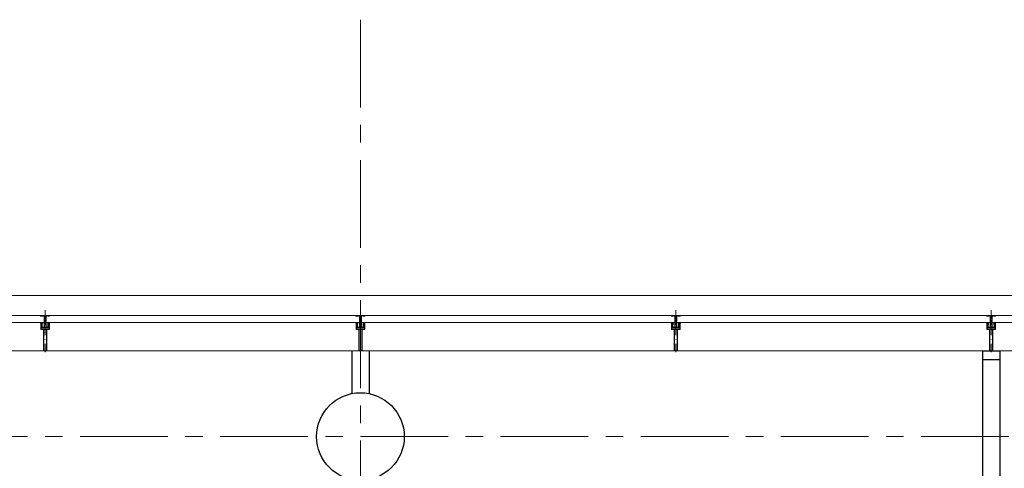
# Model space of a CAD drawing. Header units: millimetres. Extents: x 164327 to 368283, y 131426 to 274001.
# Tile 13 of 160: x 227782 to 233402, y 240112 to 242670. Entities that reach past the tile are written whole.
import ezdxf

# ---------------------------------------------------------------- set-up
doc = ezdxf.new("R2010")
doc.units = ezdxf.units.MM
doc.header["$LTSCALE"] = 400
for name, pattern in [('CENTER', [2, 1.25, -0.25, 0.25, -0.25]), ('HIDDEN', [0.375, 0.25, -0.125]), ('STYLE_15', [0.240945, 0.11811, -0.059055, 0.004724, -0.059055]), ('STYLE_16', [0.177165, 0.11811, -0.059055])]:
    doc.linetypes.add(name, pattern=pattern)
for name, color, linetype, lineweight in [('Buitenkozijnen', 140, 'Continuous', 15), ('mat-beton (ihwg)', 5, 'Continuous', 25), ('mat-kalkzandsteen', 5, 'Continuous', 25), ('None', 7, 'Continuous', 9)]:
    doc.layers.add(name, color=color, linetype=linetype, lineweight=lineweight)
for name, color, linetype in [('plafond', 255, 'HIDDEN'), ('plat', 5, 'Continuous'), ('stramien', 1, 'CENTER')]:
    doc.layers.add(name, color=color, linetype=linetype)

# ---------------------------------------------------------------- blocks, each defined once
blk = doc.blocks.new('Kolom O 500')
at = {"layer": 'mat-beton (ihwg)', "lineweight": 25}
blk.add_circle((0, 0), 250, dxfattribs=at)
blk = doc.blocks.new('*U131')
at = {"layer": 'None', "color": 8, "lineweight": 5, "flags": 128}
for points in [[(-5, -154.3), (-5, -154.3, 0.414214), (-5.5, -154.8), (-5.5, -172.5), (-5.5, -172.5, 0.414214), (-5, -173), (-4, -173), (-4, -173, 0.414214), (-3.5, -172.5), (-3.5, -172.5, 0.414214), (-4, -172), (-4.5, -172), (-4.5, -168.8), (-4.5, -168.8, -0.414214), (-4, -168.3), (-2.7, -168.3), (-2.7, -168.3, 0.221695), (-1.9, -167.9), (-0.8, -166.5), (-0.8, -166.5, -0.466308), (0.8, -166.5), (2, -167.9), (2, -167.9, 0.221695), (2.7, -168.3), (4, -168.3), (4, -168.3, -0.414214), (4.5, -168.8), (4.5, -172), (4, -172), (4, -172, 0.414214), (3.5, -172.5), (3.5, -172.5, 0.414214), (4, -173), (5, -173), (5, -173, 0.414214), (5.5, -172.5), (5.5, -154.8), (5.5, -154.8, 0.414214), (5, -154.3), (4.7, -154.3), (4.7, -155), (4.7, -155, -0.414214), (4.4, -155.3), (4.1, -155.3), (4.1, -155.3, -0.414214), (3.3, -154.5), (3.3, -150.6), (3.3, -150.6, -0.414214), (4.1, -149.8), (4.4, -149.8), (4.4, -149.8, -0.414214), (4.7, -150.1), (4.7, -150.8), (5, -150.8), (5, -150.8, 0.414214), (5.5, -150.3), (5.5, -137.6), (5.5, -137.6, 0.351868), (5.3, -137.3), (5.3, -137.3, 0.351868), (4.9, -137.5), (4.1, -139.2), (4.1, -139.2, 0.314902), (4.2, -139.4), (4.5, -139.7), (4.5, -139.7, -0.198912), (4.5, -139.9), (4.5, -140.1), (4.5, -140.1, -0.198912), (4.5, -140.3), (4.2, -140.6), (4.2, -140.6, 0.414214), (4.2, -140.8), (4.5, -141.1), (4.5, -141.1, -0.198912), (4.5, -141.3), (4.5, -141.5), (4.5, -141.5, -0.198912), (4.5, -141.7), (4.2, -142), (4.2, -142, 0.414214), (4.2, -142.2), (4.5, -142.5), (4.5, -142.5, -0.198912), (4.5, -142.7), (4.5, -143.2), (4.5, -143.2, -0.087489), (4.5, -143.3), (4.2, -144.1), (4.2, -148.5), (4.2, -148.5, -0.414214), (3.9, -148.8), (-3.9, -148.8), (-3.9, -148.8, -0.414214), (-4.2, -148.5), (-4.2, -144.1), (-4.5, -143.3), (-4.5, -143.3, -0.087489), (-4.5, -143.2), (-4.5, -142.7), (-4.5, -142.7, -0.198912), (-4.4, -142.5), (-4.1, -142.2), (-4.1, -142.2, 0.414214), (-4.1, -142), (-4.4, -141.7), (-4.4, -141.7, -0.198912), (-4.5, -141.5), (-4.5, -141.3), (-4.5, -141.3, -0.198912), (-4.4, -141.1), (-4.1, -140.8), (-4.1, -140.8, 0.414214), (-4.1, -140.6), (-4.4, -140.3), (-4.4, -140.3, -0.198912), (-4.5, -140.1), (-4.5, -139.9), (-4.5, -139.9, -0.198912), (-4.4, -139.7), (-4.1, -139.4), (-4.1, -139.4, 0.314902), (-4.1, -139.2), (-4.9, -137.5), (-4.9, -137.5, 0.351868), (-5.3, -137.3), (-5.3, -137.3, 0.351868), (-5.5, -137.6), (-5.5, -150.3), (-5.5, -150.3, 0.414214), (-5, -150.8), (-4.7, -150.8), (-4.7, -150.1), (-4.7, -150.1, -0.414214), (-4.4, -149.8), (-4.1, -149.8), (-4.1, -149.8, -0.414214), (-3.3, -150.6), (-3.3, -154.5), (-3.3, -154.5, -0.414214), (-4.1, -155.3), (-4.4, -155.3), (-4.4, -155.3, -0.414214), (-4.7, -155), (-4.7, -154.3)], [(-4.5, -161.7, -0.414214), (-4, -161.2), (-2.7, -161.2), (-2.7, -161.2, 0.414214), (-2.5, -161), (-2.5, -160.4), (-2.5, -160.4, 0.414214), (-2.7, -160.2), (-4, -160.2), (-4, -160.2, -0.414214), (-4.5, -159.7), (-4.5, -156.8), (-4.5, -156.8, -0.414214), (-4, -156.3), (4, -156.3), (4, -156.3, -0.414214), (4.5, -156.8), (4.5, -159.7), (4.5, -159.7, -0.414214), (4, -160.2), (2.7, -160.2), (2.7, -160.2, 0.414214), (2.5, -160.4), (2.5, -161), (2.5, -161, 0.414214), (2.7, -161.2), (4, -161.2), (4, -161.2, -0.414214), (4.5, -161.7), (4.5, -166.8), (4.5, -166.8, -0.414214), (4, -167.3), (3, -167.3), (3, -167.3, -0.221695), (2.6, -167.1), (1.5, -165.9), (1.5, -165.9, 0.466308), (-1.5, -165.9), (-2.6, -167.1), (-2.6, -167.1, -0.221695), (-2.9, -167.3), (-4, -167.3), (-4, -167.3, -0.414214), (-4.5, -166.8), (-4.5, -161.7)], [(-1.8, -149.8, 0.414214), (-2.3, -150.3), (-2.3, -155.1), (-2.3, -155.1, 0.414214), (-2.1, -155.3), (2.1, -155.3), (2.1, -155.3, 0.414214), (2.3, -155.1), (2.3, -150.3), (2.3, -150.3, 0.414214), (1.8, -149.8), (-1.8, -149.8)]]:
    blk.add_lwpolyline(points, format="xyb", close=True, dxfattribs=at)
blk = doc.blocks.new('*U132')
at = {"layer": 'None', "color": 8, "lineweight": 5, "flags": 128}
for points in [[(-13.5, -182.8), (-13.5, -181.9), (-14.5, -181.1), (-14.5, -181.1, 0.36397), (-14.9, -181.1), (-14.9, -181.1), (-15.4, -181.5), (-15.4, -181.5, -0.36397), (-15.8, -181.5), (-15.8, -181.5), (-16.3, -181.1), (-16.3, -181.1, 0.36397), (-16.7, -181.1), (-16.7, -181.1), (-17.2, -181.5), (-17.2, -181.5, -0.36397), (-17.6, -181.5), (-17.6, -181.5), (-18.1, -181.1), (-18.1, -181.1, 0.36397), (-18.5, -181.1), (-18.5, -181.1), (-19, -181.5), (-19, -181.5, -0.36397), (-19.4, -181.5), (-19.4, -181.5), (-19.9, -181.1), (-19.9, -181.1, 0.36397), (-20.3, -181.1), (-20.3, -181.1), (-20.8, -181.5), (-20.8, -181.5, -0.36397), (-21.2, -181.5), (-21.2, -181.5), (-21.7, -181.1), (-21.7, -181.1, 0.36397), (-22.1, -181.1), (-22.1, -181.1), (-22.4, -181.3), (-23.2, -181.3), (-23.5, -181.1), (-23.5, -181.1, 0.36397), (-23.9, -181.1), (-23.9, -181.1), (-24.2, -181.3), (-24.5, -181.3), (-24.5, -181.3, -0.267949), (-24.8, -181.2), (-24.8, -181.2), (-24.9, -180.9), (-24.9, -180.9, 0.339454), (-25.3, -180.7), (-25.3, -180.7, 0.339454), (-25.5, -181), (-25.5, -181), (-25.5, -184.4), (-25.5, -184.4, 0.414214), (-25.2, -184.7), (-25.2, -184.7), (-24.3, -184.7), (-24.3, -184.7, 0.414214), (-24, -184.4), (-24, -184.4), (-24, -182.7), (-24, -182.7, 0.236068), (-24.1, -182.5), (-24.1, -182.5), (-24.1, -182.5, -0.548276), (-24, -182.2), (-24, -182.2, -0.548276), (-23.8, -182.4), (-23.8, -182.4), (-23.8, -182.4, 0.250388), (-23.6, -182.3), (-23.6, -182.3), (-22.8, -182.3), (-22.8, -182.3, -0.414214), (-22.5, -182.6), (-22.5, -182.6), (-22.5, -183.3), (-22.5, -183.3, 0.414214), (-22.2, -183.6), (-22.2, -183.6), (-22, -183.6), (-22, -183.6, 0.131652), (-21.8, -183.5), (-21.8, -183.5), (-20.5, -182.8), (-13.5, -182.8)], [(-6, -180.7), (-6, -180.7, -0.388879), (-8.7, -183.2), (-8.7, -183.2), (-20.4, -183.2), (-21.6, -183.9), (-22.9, -183.9), (-22.9, -182.7), (-23.8, -182.7), (-23.8, -184.8), (23.8, -184.8), (23.8, -182.7), (22.9, -182.7), (22.9, -183.9), (21.7, -183.9), (20.4, -183.2), (8.7, -183.2), (8.7, -183.2, -0.388879), (6, -180.7), (6, -180.7), (5.3, -173.2), (2.5, -173.2), (2.5, -171.2), (-2.5, -171.2), (-2.5, -173.2), (-5.3, -173.2), (-6, -180.7)], [(13.5, -182.8), (13.5, -181.9), (14.5, -181.1), (14.5, -181.1, -0.36397), (14.9, -181.1), (14.9, -181.1), (15.4, -181.5), (15.4, -181.5, 0.36397), (15.8, -181.5), (15.8, -181.5), (16.3, -181.1), (16.3, -181.1, -0.36397), (16.7, -181.1), (16.7, -181.1), (17.2, -181.5), (17.2, -181.5, 0.36397), (17.6, -181.5), (17.6, -181.5), (18.1, -181.1), (18.1, -181.1, -0.36397), (18.5, -181.1), (18.5, -181.1), (19, -181.5), (19, -181.5, 0.36397), (19.4, -181.5), (19.4, -181.5), (19.9, -181.1), (19.9, -181.1, -0.36397), (20.3, -181.1), (20.3, -181.1), (20.8, -181.5), (20.8, -181.5, 0.36397), (21.2, -181.5), (21.2, -181.5), (21.7, -181.1), (21.7, -181.1, -0.36397), (22.1, -181.1), (22.1, -181.1), (22.4, -181.3), (23.2, -181.3), (23.5, -181.1), (23.5, -181.1, -0.36397), (23.9, -181.1), (23.9, -181.1), (24.2, -181.3), (24.5, -181.3), (24.5, -181.3, 0.267949), (24.8, -181.2), (24.8, -181.2), (25, -180.9), (25, -180.9, -0.339454), (25.3, -180.7), (25.3, -180.7, -0.339454), (25.5, -181), (25.5, -181), (25.5, -184.4), (25.5, -184.4, -0.414214), (25.2, -184.7), (25.2, -184.7), (24.3, -184.7), (24.3, -184.7, -0.414214), (24, -184.4), (24, -184.4), (24, -182.7), (24, -182.7, -0.236068), (24.1, -182.5), (24.1, -182.5), (24.1, -182.5, 0.548276), (24.1, -182.2), (24.1, -182.2, 0.548276), (23.9, -182.4), (23.9, -182.4), (23.9, -182.4, -0.250388), (23.6, -182.3), (23.6, -182.3), (22.8, -182.3), (22.8, -182.3, 0.414214), (22.5, -182.6), (22.5, -182.6), (22.5, -183.3), (22.5, -183.3, -0.414214), (22.2, -183.6), (22.2, -183.6), (22, -183.6), (22, -183.6, -0.131652), (21.8, -183.5), (21.8, -183.5), (20.5, -182.8), (13.5, -182.8)]]:
    blk.add_lwpolyline(points, format="xyb", close=True, dxfattribs=at)
blk = doc.blocks.new('verticale stijl 150x50 UV')
at = {"layer": 'None', "color": 8, "linetype": 'STYLE_15', "lineweight": 5}
blk.add_line((0, -216), (0, 35), dxfattribs=at)
at = {"layer": 'None', "color": 8, "lineweight": 5}
for p, q in [((-25.6, -142.7), (-25.6, -142.7)), ((-25.6, -144.4), (-25.6, -144.4)), ((-24.8, -133.4), (-24.8, -133.4)), ((-24.8, -134.2), (-24.8, -134.2)), ((-24.8, -135), (-24.8, -135)), ((-24.8, -135.8), (-24.8, -135.8)), ((-24.8, -136.6), (-24.8, -136.6)), ((-24.8, -137.4), (-24.8, -137.4)), ((-24.8, -138.3), (-24.8, -138.3)), ((-24.8, -139.1), (-24.8, -139.1)), ((-24.8, -139.9), (-24.8, -139.9)), ((-24.8, -140.7), (-24.8, -140.7)), ((-24.8, -141.5), (-24.8, -141.5)), ((-24.8, -142.3), (-24.8, -142.3)), ((-24.8, -143.1), (-24.8, -143.1)), ((-24.8, -144.8), (-24.8, -144.8)), ((-24, -133), (-24, -133)), ((-24, -133.8), (-24, -133.8)), ((-24, -134.6), (-24, -134.6)), ((-24, -135.4), (-24, -135.4)), ((-24, -136.2), (-24, -136.2)), ((-24, -137), (-24, -137)), ((-24, -137.9), (-24, -137.9)), ((-24, -138.7), (-24, -138.7)), ((-24, -139.5), (-24, -139.5)), ((-24, -140.3), (-24, -140.3)), ((-24, -141.1), (-24, -141.1)), ((-24, -141.9), (-24, -141.9)), ((-24, -142.7), (-24, -142.7)), ((-24, -144.4), (-24, -144.4)), ((-23.2, -133.4), (-23.2, -133.4)), ((-23.2, -134.2), (-23.2, -134.2)), ((-23.2, -135), (-23.2, -135)), ((-23.2, -135.8), (-23.2, -135.8)), ((-23.2, -136.6), (-23.2, -136.6)), ((-23.2, -137.4), (-23.2, -137.4)), ((-23.2, -138.3), (-23.2, -138.3)), ((-23.2, -139.1), (-23.2, -139.1)), ((-23.2, -139.9), (-23.2, -139.9)), ((-23.2, -140.7), (-23.2, -140.7)), ((-23.2, -141.5), (-23.2, -141.5)), ((-23.2, -144.8), (-23.2, -144.8)), ((-22.4, -133), (-22.4, -133)), ((-22.4, -133.8), (-22.4, -133.8)), ((-22.4, -134.6), (-22.4, -134.6)), ((-22.4, -140.3), (-22.4, -140.3)), ((-22.4, -141.1), (-22.4, -141.1)), ((-22.4, -144.4), (-22.4, -144.4)), ((-21.6, -126.9), (-21.6, -126.9)), ((-21.6, -127.7), (-21.6, -127.7)), ((-21.6, -128.5), (-21.6, -128.5)), ((-21.6, -129.3), (-21.6, -129.3)), ((-21.6, -130.1), (-21.6, -130.1)), ((-21.6, -130.9), (-21.6, -130.9)), ((-21.6, -131.8), (-21.6, -131.8)), ((-21.6, -132.6), (-21.6, -132.6)), ((-21.6, -133.4), (-21.6, -133.4)), ((-21.6, -134.2), (-21.6, -134.2)), ((-21.6, -135), (-21.6, -135)), ((-21.6, -139.9), (-21.6, -139.9)), ((-21.6, -140.7), (-21.6, -140.7)), ((-21.6, -141.5), (-21.6, -141.5)), ((-21.6, -144.8), (-21.6, -144.8)), ((-20.7, -126.5), (-20.7, -126.5)), ((-20.7, -128.9), (-20.7, -128.9)), ((-20.7, -129.7), (-20.7, -129.7)), ((-20.7, -130.5), (-20.7, -130.5)), ((-20.7, -131.4), (-20.7, -131.4)), ((-20.7, -132.2), (-20.7, -132.2)), ((-20.7, -133), (-20.7, -133)), ((-20.7, -133.8), (-20.7, -133.8)), ((-20.7, -134.6), (-20.7, -134.6)), ((-20.7, -135.4), (-20.7, -135.4)), ((-20.7, -136.2), (-20.7, -136.2)), ((-20.7, -137), (-20.7, -137)), ((-20.7, -137.9), (-20.7, -137.9)), ((-20.7, -138.7), (-20.7, -138.7)), ((-20.7, -139.5), (-20.7, -139.5)), ((-20.7, -140.3), (-20.7, -140.3)), ((-20.7, -141.1), (-20.7, -141.1)), ((-20.7, -144.4), (-20.7, -144.4)), ((-19.9, -126.1), (-19.9, -126.1)), ((-19.9, -130.1), (-19.9, -130.1)), ((-19.9, -130.9), (-19.9, -130.9)), ((-19.9, -131.8), (-19.9, -131.8)), ((-19.9, -132.6), (-19.9, -132.6)), ((-19.9, -133.4), (-19.9, -133.4)), ((-19.9, -134.2), (-19.9, -134.2)), ((-19.9, -135), (-19.9, -135)), ((-19.9, -135.8), (-19.9, -135.8)), ((-19.9, -136.6), (-19.9, -136.6)), ((-19.9, -137.4), (-19.9, -137.4)), ((-19.9, -138.3), (-19.9, -138.3)), ((-19.9, -139.1), (-19.9, -139.1)), ((-19.9, -139.9), (-19.9, -139.9)), ((-19.9, -140.7), (-19.9, -140.7)), ((-19.9, -141.5), (-19.9, -141.5)), ((-19.9, -142.3), (-19.9, -142.3)), ((-19.9, -143.1), (-19.9, -143.1)), ((-19.9, -143.9), (-19.9, -143.9)), ((-19.1, -126.5), (-19.1, -126.5)), ((-19.1, -127.3), (-19.1, -127.3)), ((-19.1, -128.9), (-19.1, -128.9)), ((-19.1, -129.7), (-19.1, -129.7)), ((-19.1, -130.5), (-19.1, -130.5)), ((-19.1, -131.4), (-19.1, -131.4)), ((-19.1, -132.2), (-19.1, -132.2)), ((-19.1, -133), (-19.1, -133)), ((-19.1, -133.8), (-19.1, -133.8)), ((-19.1, -134.6), (-19.1, -134.6)), ((-19.1, -140.3), (-19.1, -140.3)), ((-19.1, -141.1), (-19.1, -141.1)), ((-19.1, -141.9), (-19.1, -141.9)), ((-18.3, -127.7), (-18.3, -127.7)), ((-18.3, -128.5), (-18.3, -128.5)), ((-18.3, -129.3), (-18.3, -129.3)), ((-18.3, -133.4), (-18.3, -133.4)), ((-18.3, -134.2), (-18.3, -134.2)), ((-18.3, -135), (-18.3, -135)), ((-18.3, -139.9), (-18.3, -139.9)), ((-18.3, -140.7), (-18.3, -140.7)), ((-18.3, -141.5), (-18.3, -141.5)), ((-18.3, -142.3), (-18.3, -142.3)), ((-17.5, -133), (-17.5, -133)), ((-17.5, -133.8), (-17.5, -133.8)), ((-17.5, -134.6), (-17.5, -134.6)), ((-17.5, -135.4), (-17.5, -135.4)), ((-17.5, -136.2), (-17.5, -136.2)), ((-17.5, -137), (-17.5, -137)), ((-17.5, -137.9), (-17.5, -137.9)), ((-17.5, -138.7), (-17.5, -138.7)), ((-17.5, -139.5), (-17.5, -139.5)), ((-17.5, -140.3), (-17.5, -140.3)), ((-17.5, -141.1), (-17.5, -141.1)), ((-17.5, -141.9), (-17.5, -141.9)), ((-17.5, -142.7), (-17.5, -142.7)), ((-16.7, -133.4), (-16.7, -133.4)), ((-16.7, -134.2), (-16.7, -134.2)), ((-16.7, -135), (-16.7, -135)), ((-16.7, -135.8), (-16.7, -135.8)), ((-16.7, -136.6), (-16.7, -136.6)), ((-16.7, -137.4), (-16.7, -137.4)), ((-16.7, -138.3), (-16.7, -138.3)), ((-16.7, -139.1), (-16.7, -139.1)), ((-16.7, -139.9), (-16.7, -139.9)), ((-16.7, -140.7), (-16.7, -140.7)), ((-16.7, -141.5), (-16.7, -141.5)), ((-16.7, -142.3), (-16.7, -142.3)), ((-16.7, -143.1), (-16.7, -143.1)), ((-15.9, -141.1), (-15.9, -141.1)), ((-15.9, -141.9), (-15.9, -141.9)), ((-15.9, -142.7), (-15.9, -142.7)), ((-15.9, -144.4), (-15.9, -144.4)), ((-15.1, -142.3), (-15.1, -142.3)), ((-15.1, -143.1), (-15.1, -143.1)), ((-15.1, -143.9), (-15.1, -143.9)), ((-15.1, -144.8), (-15.1, -144.8)), ((-14.2, -141.9), (-14.2, -141.9)), ((-14.2, -142.7), (-14.2, -142.7)), ((-14.2, -143.5), (-14.2, -143.5)), ((-14.2, -144.4), (-14.2, -144.4)), ((-13.4, -143.1), (-13.4, -143.1)), ((-13.4, -143.9), (-13.4, -143.9))]:
    blk.add_line(p, q, dxfattribs=at)
at = {"layer": 'None', "color": 8, "linetype": 'STYLE_16', "lineweight": 5}
for p, q in [((-2.2, -155.1), (0, -154.5)), ((-2.2, -156.7), (-2.2, -155.1)), ((-1.5, -156.9), (-1.5, -155)), ((-1, -157), (-1, -155.1)), ((2.3, -155.1), (0, -154.5)), ((1, -157), (1, -155.1)), ((1.5, -156.9), (1.5, -155)), ((2.3, -156.7), (2.3, -155.1))]:
    blk.add_line(p, q, dxfattribs=at)
at = {"layer": 'None', "color": 8, "linetype": 'Continuous', "lineweight": 5, "flags": 128}
for points in [[(-10, 15.4), (10, 15.4), (10, -104.8), (25, -104.8), (25, -116.8), (-25, -116.8), (-25, -104.8), (-10, -104.8)], [(-8, 13.4), (-8, -104.8), (8, -104.8), (8, 13.4)], [(8, -106.8), (-8, -106.8), (-23, -106.8), (-23, -114.8), (23, -114.8), (23, -106.8)]]:
    blk.add_lwpolyline(points, close=True, dxfattribs=at)
at = {"layer": 'None', "color": 8, "lineweight": 5, "flags": 128}
for points in [[(-14.8, -144.8), (-14.8, -144.8, 0.390793), (-13.2, -143.5), (-13.2, -143.5, 0.390793), (-14.4, -141.8), (-14.4, -141.8, -0.352623), (-16, -139.9), (-16, -133.1), (-16, -133.1, 0.414214), (-16.3, -132.8), (-17.6, -132.8), (-18.1, -133), (-18.1, -133, -0.520293), (-18.3, -132.8), (-18.3, -130.1), (-18.2, -130), (-18.2, -128), (-18.2, -128, -0.577863), (-18.1, -127.7), (-18, -127.7), (-18, -127.7, 0.366605), (-17.7, -127.5), (-17.7, -127.5, 0.366605), (-17.9, -127.1), (-17.9, -127.1, -0.130834), (-19.2, -126.1), (-19.2, -126.1, 0.439074), (-20.7, -126.1), (-20.7, -126.1, -0.133252), (-22, -127.1), (-22, -127.1, 0.366605), (-22.2, -127.5), (-22.2, -127.5, 0.366605), (-21.9, -127.7), (-21.8, -127.7), (-21.8, -127.7, -0.577455), (-21.8, -128), (-21.8, -130), (-21.6, -130.1), (-21.6, -132.8), (-21.6, -132.8, -0.52048), (-21.9, -133), (-22.4, -132.8), (-24.7, -132.8), (-24.7, -132.8, 0.414214), (-25, -133.1), (-25, -140.9), (-25, -140.9, -0.255976), (-25.9, -142.6), (-25.9, -142.6, 0.749676), (-25.3, -144.8), (-21.2, -144.8), (-21.2, -144.8, 0.414214), (-19.2, -142.8), (-19.2, -142.8, -0.402808), (-18.7, -142.3), (-18.7, -142.3, -0.402808), (-18.2, -142.8), (-18.2, -142.8, 0.233259), (-18, -143.1), (-14.6, -143.6), (-14.6, -143.6, -0.419014), (-14.5, -143.7), (-14.5, -143.7, -0.419014), (-14.6, -143.8), (-16, -143.8), (-16, -143.8, 0.414214), (-16.5, -144.3), (-16.5, -144.3, 0.414214), (-16, -144.8)], [(-23.2, -141.6), (-23.2, -141.6, 0.418874), (-23.7, -142.1), (-23.7, -142.1, -0.396568), (-25.3, -143.4), (-25.3, -143.4, 0.437017), (-25.7, -143.7), (-25.7, -143.7, 0.437017), (-25.4, -144), (-21.9, -144), (-21.9, -144, 0.263556), (-20.2, -143), (-20.2, -143, 0.552342), (-20.8, -141.8)], [(25, -132.6), (25, -116.8), (23.1, -116.8), (-23.1, -116.8), (-25, -116.8), (-25, -132.6), (-22.1, -132.6), (-22.1, -128), (-22.6, -128), (-22.6, -126.6), (-22.1, -126.6), (-22.1, -124.7), (-21.9, -124.5), (-21.9, -120.3), (-21.9, -120.3, -0.414214), (-20.2, -118.6), (-20.1, -118.6), (-20.1, -118.6, -0.414214), (-18.4, -120.3), (-18.4, -124.5), (-18.2, -124.7), (-18.2, -126.6), (-17.7, -126.6), (-17.7, -128), (-18.2, -128), (-18.2, -132.6), (-16.3, -132.6), (-16.3, -119.8), (-16.3, -119.8, -0.414214), (-15.1, -118.6), (-15.1, -118.6), (-6.5, -118.6), (-6.5, -118.6, -0.414214), (-5.3, -119.8), (-5.3, -136.8), (-3.9, -136.8), (-3.9, -139.6), (-4.3, -140), (-3.9, -140.4), (-3.9, -141), (-4.3, -141.4), (-3.9, -141.8), (-3.9, -142.4), (-4.3, -142.8), (-3.9, -143.8), (-3.9, -148.6), (-2.2, -148.6), (-2.2, -137.8), (-2.2, -137.8, -0.414214), (0, -135.6), (0, -135.6), (0, -135.6, -0.414214), (2.2, -137.8), (2.2, -148.6), (3.9, -148.6), (3.9, -143.8), (4.3, -142.8), (3.9, -142.4), (3.9, -141.8), (4.3, -141.4), (3.9, -141), (3.9, -140.4), (4.3, -140), (3.9, -139.6), (3.9, -136.8), (5.4, -136.8), (5.4, -119.8), (5.4, -119.8, -0.414214), (6.6, -118.6), (6.6, -118.6), (15.1, -118.6), (15.1, -118.6, -0.414214), (16.3, -119.8), (16.3, -132.6), (18.2, -132.6), (18.2, -128), (17.7, -128), (17.7, -126.6), (18.2, -126.6), (18.2, -124.7), (18.5, -124.5), (18.5, -120.3), (18.5, -120.3, -0.414214), (20.2, -118.6), (20.2, -118.6), (20.2, -118.6, -0.414214), (21.9, -120.3), (21.9, -124.5), (22.1, -124.7), (22.1, -126.6), (22.6, -126.6), (22.6, -128), (22.1, -128), (22.1, -132.6)], [(-23, -135.9), (-23, -135.9, -0.414214), (-22.1, -135), (-22.1, -135, -0.414214), (-21.3, -135.9), (-21.3, -138.8), (-21.3, -138.8, -0.414214), (-22.1, -139.6), (-22.1, -139.6, -0.414214), (-23, -138.8)], [(-21, -127.8, -0.29188), (-20.8, -127.3), (-20.3, -126.9), (-20.3, -126.9, -0.344328), (-19.7, -126.9), (-19.2, -127.3), (-19.2, -127.3, -0.29188), (-19, -127.8), (-19.4, -129.5), (-19.4, -129.5, -0.348796), (-20, -130), (-20, -130, -0.348796), (-20.6, -129.5), (-21, -127.8)], [(-18.8, -139.6, -0.414214), (-19.7, -138.8), (-19.7, -135.9), (-19.7, -135.9, -0.414214), (-18.8, -135), (-18.8, -135, -0.414214), (-18, -135.9), (-18, -138.8), (-18, -138.8, -0.414214), (-18.8, -139.6)], [(0, -157.1), (0, -157.1, -0.163834), (-4.3, -155.6), (-4.3, -155.6), (-4.3, -155.6, -0.234469), (-4.7, -154.8), (-4.7, -154.8), (-4.7, -153.6), (4.8, -153.6), (4.8, -154.8), (4.8, -154.8, -0.234469), (4.4, -155.6), (4.4, -155.6), (4.4, -155.6, -0.163834), (0, -157.1), (0, -157.1)], [(14.8, -144.8), (14.8, -144.8, -0.390793), (13.3, -143.5), (13.3, -143.5, -0.390793), (14.4, -141.8), (14.4, -141.8, 0.352623), (16, -139.9), (16, -133.1), (16, -133.1, -0.414214), (16.3, -132.8), (17.6, -132.8), (18.1, -133), (18.1, -133, 0.520293), (18.4, -132.8), (18.4, -130.1), (18.2, -130), (18.2, -128), (18.2, -128, 0.577863), (18.2, -127.7), (18.1, -127.7), (18.1, -127.7, -0.366605), (17.8, -127.5), (17.8, -127.5, -0.366605), (18, -127.1), (18, -127.1, 0.130834), (19.3, -126.1), (19.3, -126.1, -0.439074), (20.7, -126.1), (20.7, -126.1, 0.133252), (22.1, -127.1), (22.1, -127.1, -0.366605), (22.3, -127.5), (22.3, -127.5, -0.366605), (22, -127.7), (21.9, -127.7), (21.9, -127.7, 0.577455), (21.8, -128), (21.8, -130), (21.7, -130.1), (21.7, -132.8), (21.7, -132.8, 0.52048), (21.9, -133), (22.4, -132.8), (24.7, -132.8), (24.7, -132.8, -0.414214), (25, -133.1), (25, -140.9), (25, -140.9, 0.255976), (25.9, -142.6), (25.9, -142.6, -0.749676), (25.3, -144.8), (21.2, -144.8), (21.2, -144.8, -0.414214), (19.2, -142.8), (19.2, -142.8, 0.402808), (18.7, -142.3), (18.7, -142.3, 0.402808), (18.2, -142.8), (18.2, -142.8, -0.233259), (18, -143.1), (14.6, -143.6), (14.6, -143.6, 0.419014), (14.5, -143.7), (14.5, -143.7, 0.419014), (14.6, -143.8), (16, -143.8), (16, -143.8, -0.414214), (16.5, -144.3), (16.5, -144.3, -0.414214), (16, -144.8)], [(18.9, -139.6, 0.414214), (19.7, -138.8), (19.7, -135.9), (19.7, -135.9, 0.414214), (18.9, -135), (18.9, -135, 0.414214), (18, -135.9), (18, -138.8), (18, -138.8, 0.414214), (18.9, -139.6)], [(21, -127.8, 0.29188), (20.8, -127.3), (20.3, -126.9), (20.3, -126.9, 0.344328), (19.7, -126.9), (19.2, -127.3), (19.2, -127.3, 0.29188), (19, -127.8), (19.4, -129.5), (19.4, -129.5, 0.348796), (20, -130), (20, -130, 0.348796), (20.6, -129.5), (21, -127.8)], [(23.2, -141.6), (23.2, -141.6, -0.418874), (23.7, -142.1), (23.7, -142.1, 0.396568), (25.3, -143.4), (25.3, -143.4, -0.437017), (25.7, -143.7), (25.7, -143.7, -0.437017), (25.4, -144), (21.9, -144), (21.9, -144, -0.263556), (20.2, -143), (20.2, -143, -0.552342), (20.8, -141.8)], [(23, -135.9), (23, -135.9, 0.414214), (22.2, -135), (22.2, -135, 0.414214), (21.3, -135.9), (21.3, -138.8), (21.3, -138.8, 0.414214), (22.2, -139.6), (22.2, -139.6, 0.414214), (23, -138.8)]]:
    blk.add_lwpolyline(points, format="xyb", close=True, dxfattribs=at)
blk.add_lwpolyline([(4, -118.6), (4, -134.3), (-4, -134.3), (-4, -118.6)], close=True, dxfattribs=at)
at = {"layer": 'None', "color": 8, "linetype": 'STYLE_16', "lineweight": 5}
for centre, radius, start, end in [((-1.6, -158.4), 3.38, 79.3357, 100.6643), ((0, -163.2), 8.16, 82.9585, 97.0415), ((0, -160.4), 3.5, 73.4149, 106.5851), ((1.6, -158.4), 3.38, 79.3357, 100.6643)]:
    blk.add_arc(centre, radius, start, end, dxfattribs=at)
at = {"layer": 'None', "color": 7}
for name in ['*U131', '*U132']:
    blk.add_blockref(name, (0, 0), dxfattribs=at)
blk = doc.blocks.new('Vliesgevelelement 4 150x50 1_200')
at = {"layer": 'Buitenkozijnen', "color": 7, "xscale": -1, "rotation": 270.0000000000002}
blk.add_blockref('verticale stijl 150x50 UV', (-5.2, 0), dxfattribs=at)

msp = doc.modelspace()

# ---------------------------------------------------------------- linework, layer by layer
at = {"layer": 'Buitenkozijnen', "color": 43, "linetype": 'Continuous', "lineweight": 9}
for p, q in [((224326.97992, 241098.03048), (262151.97992, 241098.03048)), ((224326.97992, 240782.75849), (262126.97992, 240782.75849))]:
    msp.add_line(p, q, dxfattribs=at)
at = {"layer": 'Buitenkozijnen', "color": 140, "linetype": 'Continuous', "lineweight": 15}
for p, q in [((262126.97992, 240982.75849), (224361.97992, 240982.75849)), ((262126.97992, 240942.75849), (224361.97992, 240942.75849)), ((262126.97992, 240942.75849), (224461.97992, 240942.75849))]:
    msp.add_line(p, q, dxfattribs=at)
at = {"layer": 'mat-kalkzandsteen', "lineweight": 25}
for p, q in [((229676.97992, 240782.75849), (229676.97992, 240537.70746)), ((229776.97992, 240782.75849), (229776.97992, 240537.70746))]:
    msp.add_line(p, q, dxfattribs=at)
at = {"layer": 'plafond'}
for p, q in [((233276.97992, 240782.75849), (233376.97992, 240782.75849)), ((233276.97992, 240732.75849), (233376.97992, 240732.75849))]:
    msp.add_line(p, q, dxfattribs=at)
at = {"layer": 'plat'}
for p, q in [((233276.97992, 240782.75849), (233276.97992, 236262.95849)), ((233376.97992, 240782.75849), (233376.97992, 236262.95849))]:
    msp.add_line(p, q, dxfattribs=at)
at = {"layer": 'stramien', "lineweight": 0}
for p, q in [((229726.97992, 242669.85904), (229726.97992, 236262.95849)), ((222527.19276, 240292.75849), (262126.97992, 240292.75849))]:
    msp.add_line(p, q, dxfattribs=at)

# ---------------------------------------------------------------- block references
at = {"layer": 'Buitenkozijnen', "color": 7, "xscale": -1, "rotation": 90}
for p in [(227926.97992, 240792.75849), (227926.97992, 240792.75849), (227926.97992, 240792.75849), (229726.97992, 240792.75849), (229726.97992, 240792.75849), (231526.97992, 240792.75849), (233326.97992, 240792.75849)]:
    msp.add_blockref('Vliesgevelelement 4 150x50 1_200', p, dxfattribs=at)
at = {"layer": 'Buitenkozijnen', "color": 7, "rotation": 90}
msp.add_blockref('Kolom O 500', (229726.97992, 240292.75849), dxfattribs=at)

doc.saveas('drawing.dxf')
